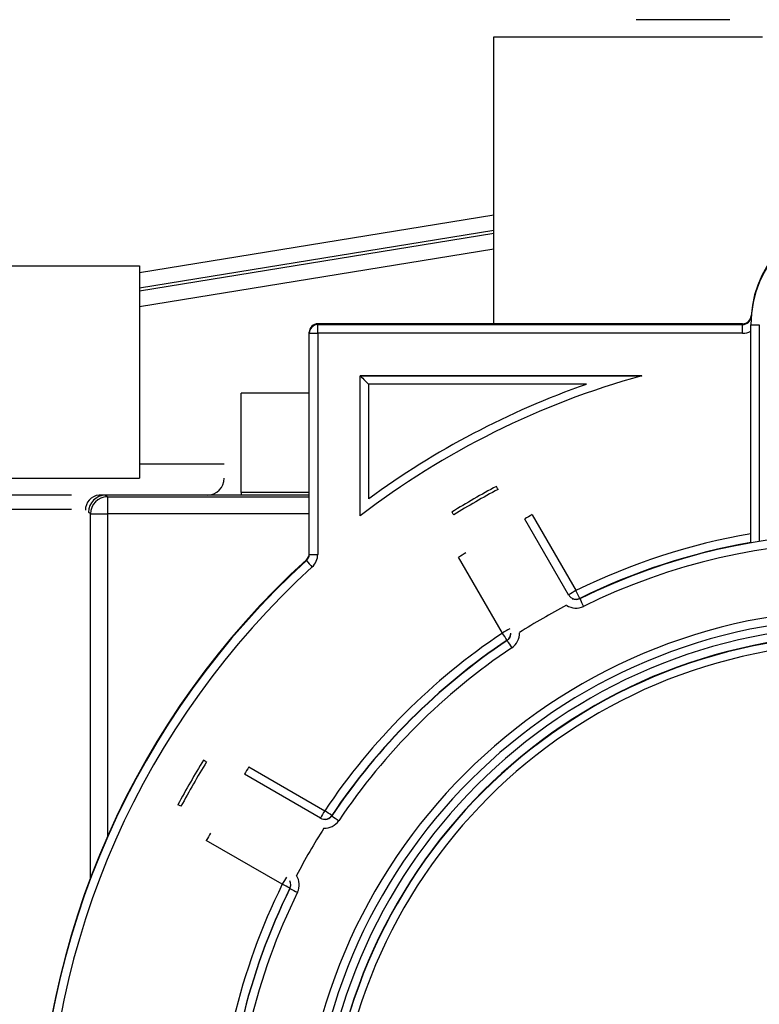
# Model space of a CAD drawing. Header units: inches. Extents: x 113 to 184, y 91 to 194.
# Tile 13 of 20: x 136 to 147, y 126 to 140. Entities that reach past the tile are written whole.
import ezdxf

# ---------------------------------------------------------------- set-up
doc = ezdxf.new("R2010")
doc.units = ezdxf.units.IN
doc.header["$MEASUREMENT"] = 0
doc.layers.add('N0', color=255, linetype='Continuous')

msp = doc.modelspace()

# ---------------------------------------------------------------- linework, layer by layer
at = {"layer": 'N0', "color": 255}
for p, q in [((146.519, 140.35), (145.133, 140.35)), ((143.028, 135.855), (143.028, 140.099)), ((143.028, 140.099), (147.002, 140.099)), ((137.793, 136.615), (143.028, 137.466)), ((143.028, 137.234), (137.793, 136.383)), ((143.028, 137.189), (137.793, 136.338)), ((143.028, 136.957), (137.793, 136.106)), ((133.275, 136.711), (137.793, 136.711)), ((137.793, 136.711), (137.793, 133.574)), ((146.831, 135.972), (146.831, 135.959)), ((140.428, 135.855), (140.428, 135.842)), ((146.706, 135.855), (140.428, 135.855)), ((140.428, 135.715), (140.428, 135.842)), ((140.428, 135.842), (146.706, 135.842)), ((146.706, 135.842), (146.706, 135.855)), ((146.706, 135.715), (146.706, 135.842)), ((146.827, 135.84), (146.827, 135.841)), ((146.827, 132.623), (146.827, 135.84)), ((146.953, 135.839), (146.953, 132.643)), ((140.302, 135.717), (140.302, 135.73)), ((140.302, 132.447), (140.302, 135.717)), ((146.706, 135.715), (140.428, 135.715)), ((140.428, 135.715), (140.428, 132.446)), ((145.218, 135.088), (141.055, 135.088)), ((141.055, 135.087), (141.055, 135.088)), ((141.055, 135.087), (145.218, 135.087)), ((141.055, 133.016), (141.055, 135.087)), ((145.218, 135.087), (145.218, 135.088)), ((144.397, 134.96), (141.18, 134.96)), ((141.18, 134.96), (141.18, 133.266)), ((140.302, 134.829), (139.298, 134.829)), ((139.298, 133.361), (139.298, 134.829)), ((139.047, 133.781), (137.793, 133.781)), ((133.275, 133.574), (137.793, 133.574)), ((136.791, 133.323), (135.458, 133.323)), ((137.196, 133.323), (137.196, 133.323)), ((140.302, 133.323), (137.196, 133.323)), ((140.302, 133.323), (137.196, 133.323)), ((137.293, 133.32), (137.319, 133.295)), ((139.298, 133.361), (139.298, 133.323)), ((140.302, 133.361), (139.298, 133.361)), ((137.319, 133.295), (137.319, 133.044)), ((137.319, 133.295), (140.302, 133.295)), ((135.458, 133.117), (136.791, 133.117)), ((137.068, 133.044), (137.042, 133.069)), ((137.068, 133.044), (137.319, 133.044)), ((137.068, 127.661), (137.068, 133.044)), ((137.319, 133.044), (137.319, 128.276)), ((140.302, 133.044), (137.319, 133.044)), ((143.596, 133.033), (144.244, 131.91)), ((144.135, 131.847), (143.487, 132.969)), ((140.261, 132.354), (140.261, 132.367)), ((143.157, 131.283), (142.509, 132.406)), ((144.135, 131.842), (144.135, 131.847)), ((144.299, 131.797), (144.299, 131.791)), ((143.227, 131.172), (143.227, 131.178)), ((139.408, 129.305), (140.531, 128.657)), ((140.468, 128.547), (139.346, 129.196)), ((140.468, 128.542), (140.468, 128.547)), ((140.635, 128.586), (140.635, 128.581)), ((139.904, 127.571), (138.781, 128.219)), ((140.016, 127.509), (140.016, 127.514))]:
    msp.add_line(p, q, dxfattribs=at)
for points in [[(145.133, 140.35, 2.052268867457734e-289, 2.052268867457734e-289, -0.124247), (145.131, 140.316, 2.052268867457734e-289, 2.052268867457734e-289, -0.110733), (145.123, 140.289, 2.052268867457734e-289, 2.052268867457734e-289, -0.068111), (145.104, 140.264, 2.052268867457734e-289, 2.052268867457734e-289, -0.045571), (145.082, 140.245, 2.052268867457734e-289, 2.052268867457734e-289, -0.045729), (145.061, 140.233, 2.052268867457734e-289, 2.052268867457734e-289, -0.081253), (145.038, 140.226, 2.052268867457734e-289, 2.052268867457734e-289, -0.02852), (145.008, 140.224, 2.052268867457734e-289, 2.052268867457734e-289, 0)], [(146.446, 140.224, 2.052268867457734e-289, 2.052268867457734e-289, 0), (146.461, 140.227, 2.052268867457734e-289, 2.052268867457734e-289, 0), (146.474, 140.234, 2.052268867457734e-289, 2.052268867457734e-289, 0), (146.487, 140.246, 2.052268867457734e-289, 2.052268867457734e-289, 0), (146.498, 140.261, 2.052268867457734e-289, 2.052268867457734e-289, 0), (146.507, 140.28, 2.052268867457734e-289, 2.052268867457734e-289, 0), (146.514, 140.302, 2.052268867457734e-289, 2.052268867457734e-289, 0), (146.518, 140.325, 2.052268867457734e-289, 2.052268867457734e-289, 0), (146.519, 140.35, 2.052268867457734e-289, 2.052268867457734e-289, 0)], [(146.519, 140.35, 2.052268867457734e-289, 2.052268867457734e-289, -0.008263), (146.596, 140.349, 2.052268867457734e-289, 2.052268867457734e-289, -0.005116), (146.672, 140.346, 2.052268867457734e-289, 2.052268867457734e-289, -0.004271), (146.749, 140.342, 2.052268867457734e-289, 2.052268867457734e-289, -0.003654), (146.825, 140.337, 2.052268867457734e-289, 2.052268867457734e-289, -0.00326), (146.901, 140.331, 2.052268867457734e-289, 2.052268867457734e-289, -0.002606), (146.979, 140.323, 2.052268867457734e-289, 2.052268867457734e-289, -0.002967), (147.054, 140.315, 2.052268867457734e-289, 2.052268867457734e-289, 0)], [(143.153, 140.224, 2.052268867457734e-289, 2.052268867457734e-289, 0.128588), (143.118, 140.222, 2.052268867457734e-289, 2.052268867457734e-289, 0.101943), (143.093, 140.215, 2.052268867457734e-289, 2.052268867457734e-289, 0.053555), (143.075, 140.203, 2.052268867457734e-289, 2.052268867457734e-289, 0.03736), (143.059, 140.187, 2.052268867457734e-289, 2.052268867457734e-289, 0.051363), (143.04, 140.161, 2.052268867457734e-289, 2.052268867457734e-289, 0.084915), (143.03, 140.134, 2.052268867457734e-289, 2.052268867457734e-289, 0.022599), (143.028, 140.099, 2.052268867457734e-289, 2.052268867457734e-289, 0)], [(146.446, 140.224, 2.052268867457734e-289, 2.052268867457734e-289, 0), (145.976, 140.224, 2.052268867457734e-289, 2.052268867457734e-289, 0), (145.494, 140.224, 2.052268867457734e-289, 2.052268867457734e-289, 0), (145.023, 140.224, 2.052268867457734e-289, 2.052268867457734e-289, 0), (144.564, 140.224, 2.052268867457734e-289, 2.052268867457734e-289, 0), (144.095, 140.224, 2.052268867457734e-289, 2.052268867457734e-289, 0), (143.615, 140.224, 2.052268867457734e-289, 2.052268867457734e-289, 0), (143.153, 140.224, 2.052268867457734e-289, 2.052268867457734e-289, 0)], [(147.018, 140.207, 2.052268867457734e-289, 2.052268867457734e-289, 0.001626), (146.936, 140.211, 2.052268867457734e-289, 2.052268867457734e-289, 0.001393), (146.855, 140.215, 2.052268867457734e-289, 2.052268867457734e-289, 0.001561), (146.774, 140.218, 2.052268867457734e-289, 2.052268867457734e-289, 0.001448), (146.693, 140.221, 2.052268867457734e-289, 2.052268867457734e-289, 0.002425), (146.611, 140.223, 2.052268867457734e-289, 2.052268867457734e-289, 0.002275), (146.526, 140.224, 2.052268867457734e-289, 2.052268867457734e-289, 0.003325), (146.446, 140.224, 2.052268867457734e-289, 2.052268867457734e-289, 0)], [(137.667, 136.837, 2.052268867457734e-289, 2.052268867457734e-289, 1), (137.058, 136.837, 2.052268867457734e-289, 2.052268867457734e-289, 0), (136.446, 136.837, 2.052268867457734e-289, 2.052268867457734e-289, 0), (135.843, 136.837, 2.052268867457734e-289, 2.052268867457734e-289, 0), (135.225, 136.837, 2.052268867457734e-289, 2.052268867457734e-289, 0), (134.622, 136.837, 2.052268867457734e-289, 2.052268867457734e-289, 0), (134.01, 136.837, 2.052268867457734e-289, 2.052268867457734e-289, 0), (133.401, 136.837, 2.052268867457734e-289, 2.052268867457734e-289, 0)], [(137.793, 136.711, 2.052268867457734e-289, 2.052268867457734e-289, 0.162704), (137.789, 136.756, 2.052268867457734e-289, 2.052268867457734e-289, 0.103655), (137.776, 136.782, 2.052268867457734e-289, 2.052268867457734e-289, 0.048345), (137.759, 136.802, 2.052268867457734e-289, 2.052268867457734e-289, 0.032345), (137.742, 136.815, 2.052268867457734e-289, 2.052268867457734e-289, 0.029375), (137.728, 136.824, 2.052268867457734e-289, 2.052268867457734e-289, 0.035336), (137.714, 136.831, 2.052268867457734e-289, 2.052268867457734e-289, 0.082064), (137.667, 136.837, 2.052268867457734e-289, 2.052268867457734e-289, 0)], [(146.831, 135.959, 2.052268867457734e-289, 2.052268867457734e-289, -0.998032), (146.83, 135.946, 2.052268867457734e-289, 2.052268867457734e-289, 0.000349), (146.829, 135.927, 2.052268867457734e-289, 2.052268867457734e-289, 0.003799), (146.828, 135.91, 2.052268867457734e-289, 2.052268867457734e-289, 0.006843), (146.828, 135.892, 2.052268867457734e-289, 2.052268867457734e-289, 0.004189), (146.827, 135.874, 2.052268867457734e-289, 2.052268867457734e-289, -0.000089), (146.827, 135.857, 2.052268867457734e-289, 2.052268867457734e-289, 0.004103), (146.827, 135.841, 2.052268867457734e-289, 2.052268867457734e-289, 0)], [(145.218, 135.087, 2.052268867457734e-289, 2.052268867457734e-289, -0.997224), (145.102, 135.07, 2.052268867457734e-289, 2.052268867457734e-289, 0.001013), (144.982, 135.053, 2.052268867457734e-289, 2.052268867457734e-289, 0.001142), (144.852, 135.034, 2.052268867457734e-289, 2.052268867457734e-289, 0.001183), (144.729, 135.015, 2.052268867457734e-289, 2.052268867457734e-289, 0.001901), (144.601, 134.995, 2.052268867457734e-289, 2.052268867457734e-289, 0.001336), (144.485, 134.975, 2.052268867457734e-289, 2.052268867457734e-289, -0.999735), (144.397, 134.96, 2.052268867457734e-289, 2.052268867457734e-289, 0)], [(139.298, 134.829, 2.052268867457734e-289, 2.052268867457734e-289, 0.07423), (139.241, 134.823, 2.052268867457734e-289, 2.052268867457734e-289, 0.0469), (139.189, 134.804, 2.052268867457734e-289, 2.052268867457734e-289, 0.063799), (139.141, 134.775, 2.052268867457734e-289, 2.052268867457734e-289, 0.076124), (139.102, 134.735, 2.052268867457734e-289, 2.052268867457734e-289, 0.063798), (139.072, 134.688, 2.052268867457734e-289, 2.052268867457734e-289, 0.0469), (139.054, 134.635, 2.052268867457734e-289, 2.052268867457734e-289, 0.074152), (139.047, 134.578, 2.052268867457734e-289, 2.052268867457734e-289, 0)], [(139.047, 134.578, 2.052268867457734e-289, 2.052268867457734e-289, -1), (139.047, 134.449, 2.052268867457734e-289, 2.052268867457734e-289, 0), (139.047, 134.294, 2.052268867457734e-289, 2.052268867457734e-289, 0), (139.047, 134.16, 2.052268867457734e-289, 2.052268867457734e-289, 0), (139.047, 134.013, 2.052268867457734e-289, 2.052268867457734e-289, 0), (139.047, 133.854, 2.052268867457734e-289, 2.052268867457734e-289, 0), (139.047, 133.717, 2.052268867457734e-289, 2.052268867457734e-289, 0), (139.047, 133.574, 2.052268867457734e-289, 2.052268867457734e-289, 0)], [(137.793, 133.574, 2.052268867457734e-289, 2.052268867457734e-289, 0.106975), (137.794, 133.529, 2.052268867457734e-289, 2.052268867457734e-289, 0.082917), (137.805, 133.483, 2.052268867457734e-289, 2.052268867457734e-289, 0.054779), (137.834, 133.429, 2.052268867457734e-289, 2.052268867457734e-289, 0.078138), (137.891, 133.369, 2.052268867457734e-289, 2.052268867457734e-289, 0.065631), (137.946, 133.336, 2.052268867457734e-289, 2.052268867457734e-289, 0.092347), (137.994, 133.325, 2.052268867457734e-289, 2.052268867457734e-289, 0.063288), (138.043, 133.323, 2.052268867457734e-289, 2.052268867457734e-289, 0)], [(139.047, 133.574, 2.052268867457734e-289, 2.052268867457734e-289, 0.059471), (139.053, 133.523, 2.052268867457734e-289, 2.052268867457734e-289, 0.069434), (139.074, 133.474, 2.052268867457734e-289, 2.052268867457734e-289, 0.070074), (139.107, 133.433, 2.052268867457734e-289, 2.052268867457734e-289, 0.051931), (139.148, 133.401, 2.052268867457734e-289, 2.052268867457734e-289, 0.049289), (139.195, 133.379, 2.052268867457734e-289, 2.052268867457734e-289, 0.047317), (139.247, 133.365, 2.052268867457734e-289, 2.052268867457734e-289, 0.03554), (139.298, 133.361, 2.052268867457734e-289, 2.052268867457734e-289, 0)], [(143.068, 133.452, 2.052268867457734e-289, 2.052268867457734e-289, 0.826055), (143.123, 133.467, 2.052268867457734e-289, 2.052268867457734e-289, -0.088173), (143.207, 133.449, 2.052268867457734e-289, 2.052268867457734e-289, -0.068734), (143.295, 133.396, 2.052268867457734e-289, 2.052268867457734e-289, -0.028236), (143.385, 133.318, 2.052268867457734e-289, 2.052268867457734e-289, -0.027521), (143.466, 133.231, 2.052268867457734e-289, 2.052268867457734e-289, -0.039991), (143.537, 133.13, 2.052268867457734e-289, 2.052268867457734e-289, -0.021301), (143.596, 133.033, 2.052268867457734e-289, 2.052268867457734e-289, 0)], [(136.791, 133.323, 2.052268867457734e-289, 2.052268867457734e-289, -1), (136.791, 133.299, 2.052268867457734e-289, 2.052268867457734e-289, 0), (136.791, 133.265, 2.052268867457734e-289, 2.052268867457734e-289, 0), (136.791, 133.236, 2.052268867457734e-289, 2.052268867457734e-289, 0), (136.791, 133.206, 2.052268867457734e-289, 2.052268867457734e-289, 0), (136.791, 133.173, 2.052268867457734e-289, 2.052268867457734e-289, 0), (136.791, 133.146, 2.052268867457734e-289, 2.052268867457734e-289, 0), (136.791, 133.117, 2.052268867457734e-289, 2.052268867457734e-289, 0)], [(137.196, 133.323, 2.052268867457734e-289, 2.052268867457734e-289, 0), (137.138, 133.323, 2.052268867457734e-289, 2.052268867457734e-289, 0), (137.081, 133.323, 2.052268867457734e-289, 2.052268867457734e-289, 0), (137.025, 133.323, 2.052268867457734e-289, 2.052268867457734e-289, 0), (136.965, 133.323, 2.052268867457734e-289, 2.052268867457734e-289, 0), (136.905, 133.323, 2.052268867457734e-289, 2.052268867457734e-289, 0), (136.85, 133.323, 2.052268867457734e-289, 2.052268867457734e-289, 0), (136.791, 133.323, 2.052268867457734e-289, 2.052268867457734e-289, 0)], [(137.196, 133.323, 2.052268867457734e-289, 2.052268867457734e-289, 0.143634), (137.149, 133.318, 2.052268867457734e-289, 2.052268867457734e-289, 0.060033), (137.106, 133.298, 2.052268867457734e-289, 2.052268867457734e-289, 0.060965), (137.069, 133.268, 2.052268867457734e-289, 2.052268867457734e-289, 0.045856), (137.039, 133.232, 2.052268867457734e-289, 2.052268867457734e-289, 0.035956), (137.017, 133.191, 2.052268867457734e-289, 2.052268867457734e-289, 0.042325), (136.999, 133.143, 2.052268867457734e-289, 2.052268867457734e-289, 0.073747), (136.994, 133.098, 2.052268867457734e-289, 2.052268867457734e-289, 0)], [(137.293, 133.32, 2.052268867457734e-289, 2.052268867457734e-289, 0.919439), (137.28, 133.321, 2.052268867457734e-289, 2.052268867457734e-289, 0.002172), (137.266, 133.322, 2.052268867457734e-289, 2.052268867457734e-289, 0.002002), (137.253, 133.322, 2.052268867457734e-289, 2.052268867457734e-289, 0.000351), (137.238, 133.322, 2.052268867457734e-289, 2.052268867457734e-289, 0.000382), (137.223, 133.323, 2.052268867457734e-289, 2.052268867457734e-289, 0.000759), (137.21, 133.323, 2.052268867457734e-289, 2.052268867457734e-289, 0.00066), (137.196, 133.323, 2.052268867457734e-289, 2.052268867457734e-289, 0)], [(143.487, 132.969, 2.052268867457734e-289, 2.052268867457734e-289, 0.01075), (143.445, 133.041, 2.052268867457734e-289, 2.052268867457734e-289, 0.01636), (143.396, 133.121, 2.052268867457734e-289, 2.052268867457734e-289, 0.015439), (143.343, 133.195, 2.052268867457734e-289, 2.052268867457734e-289, 0.014), (143.284, 133.269, 2.052268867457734e-289, 2.052268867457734e-289, 0.014237), (143.225, 133.335, 2.052268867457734e-289, 2.052268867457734e-289, 0.065951), (143.159, 133.391, 2.052268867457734e-289, 2.052268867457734e-289, 0.198939), (143.092, 133.407, 2.052268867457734e-289, 2.052268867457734e-289, 0)], [(144.003, 131.822, 2.052268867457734e-289, 2.052268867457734e-289, -0.999995), (143.915, 131.975, 2.052268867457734e-289, 2.052268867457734e-289, -0.000004), (143.765, 132.237, 2.052268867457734e-289, 2.052268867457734e-289, -0.000003), (143.636, 132.461, 2.052268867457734e-289, 2.052268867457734e-289, -0.000004), (143.496, 132.705, 2.052268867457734e-289, 2.052268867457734e-289, -0.000004), (143.345, 132.966, 2.052268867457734e-289, 2.052268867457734e-289, -0.000001), (143.22, 133.184, 2.052268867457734e-289, 2.052268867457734e-289, -0.000219), (143.092, 133.407, 2.052268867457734e-289, 2.052268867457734e-289, 0)], [(141.18, 133.266, 2.052268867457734e-289, 2.052268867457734e-289, -0.999765), (141.167, 133.239, 2.052268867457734e-289, 2.052268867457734e-289, 0.000416), (141.149, 133.203, 2.052268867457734e-289, 2.052268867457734e-289, 0.000321), (141.129, 133.165, 2.052268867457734e-289, 2.052268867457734e-289, 0.0003), (141.11, 133.127, 2.052268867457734e-289, 2.052268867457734e-289, 0.000391), (141.09, 133.087, 2.052268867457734e-289, 2.052268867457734e-289, -0.000018), (141.072, 133.05, 2.052268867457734e-289, 2.052268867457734e-289, -0.007046), (141.055, 133.016, 2.052268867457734e-289, 2.052268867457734e-289, 0)], [(136.791, 133.117, 2.052268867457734e-289, 2.052268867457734e-289, -0.008432), (136.821, 133.116, 2.052268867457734e-289, 2.052268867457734e-289, -0.005119), (136.848, 133.116, 2.052268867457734e-289, 2.052268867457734e-289, -0.00604), (136.879, 133.114, 2.052268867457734e-289, 2.052268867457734e-289, -0.006279), (136.908, 133.111, 2.052268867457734e-289, 2.052268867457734e-289, -0.006599), (136.937, 133.108, 2.052268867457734e-289, 2.052268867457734e-289, -0.01391), (136.965, 133.104, 2.052268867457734e-289, 2.052268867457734e-289, -0.02442), (136.994, 133.098, 2.052268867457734e-289, 2.052268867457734e-289, 0)], [(136.799, 126.862, 2.052268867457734e-289, 2.052268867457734e-289, 0.999999), (136.799, 127.392, 2.052268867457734e-289, 2.052268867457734e-289, 0.000056), (136.798, 128.16, 2.052268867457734e-289, 2.052268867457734e-289, 0.000012), (136.797, 129.068, 2.052268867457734e-289, 2.052268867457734e-289, 0.000008), (136.796, 129.873, 2.052268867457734e-289, 2.052268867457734e-289, 0.00002), (136.795, 130.707, 2.052268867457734e-289, 2.052268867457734e-289, 0.000049), (136.794, 131.6, 2.052268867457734e-289, 2.052268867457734e-289, 0.000032), (136.792, 132.348, 2.052268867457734e-289, 2.052268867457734e-289, 0.000054), (136.791, 133.117, 2.052268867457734e-289, 2.052268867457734e-289, 0)], [(136.994, 133.098, 2.052268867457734e-289, 2.052268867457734e-289, -0.012548), (137.002, 133.096, 2.052268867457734e-289, 2.052268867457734e-289, -0.020765), (137.01, 133.093, 2.052268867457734e-289, 2.052268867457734e-289, -0.003876), (137.018, 133.09, 2.052268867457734e-289, 2.052268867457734e-289, -0.039097), (137.025, 133.087, 2.052268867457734e-289, 2.052268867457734e-289, -0.002573), (137.033, 133.082, 2.052268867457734e-289, 2.052268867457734e-289, -0.080525), (137.039, 133.077, 2.052268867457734e-289, 2.052268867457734e-289, -0.278358), (137.042, 133.069, 2.052268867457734e-289, 2.052268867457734e-289, 0)], [(137.042, 133.069, 2.052268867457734e-289, 2.052268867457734e-289, -0.000034), (137.043, 132.388, 2.052268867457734e-289, 2.052268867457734e-289, -0.000008), (137.044, 131.802, 2.052268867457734e-289, 2.052268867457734e-289, -0.000032), (137.045, 131.017, 2.052268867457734e-289, 2.052268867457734e-289, -0.000024), (137.046, 130.322, 2.052268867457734e-289, 2.052268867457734e-289, -0.000021), (137.047, 129.62, 2.052268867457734e-289, 2.052268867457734e-289, -0.000034), (137.048, 128.882, 2.052268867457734e-289, 2.052268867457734e-289, -0.000029), (137.049, 128.217, 2.052268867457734e-289, 2.052268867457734e-289, -0.999762), (137.049, 127.606, 2.052268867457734e-289, 2.052268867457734e-289, 0)], [(142.509, 132.406, 2.052268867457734e-289, 2.052268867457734e-289, -0.025251), (142.452, 132.507, 2.052268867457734e-289, 2.052268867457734e-289, -0.0453), (142.397, 132.632, 2.052268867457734e-289, 2.052268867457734e-289, -0.028239), (142.361, 132.76, 2.052268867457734e-289, 2.052268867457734e-289, -0.04081), (142.343, 132.885, 2.052268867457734e-289, 2.052268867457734e-289, -0.08802), (142.354, 132.997, 2.052268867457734e-289, 2.052268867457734e-289, -0.072373), (142.373, 133.04, 2.052268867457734e-289, 2.052268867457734e-289, -0.039473), (142.41, 133.072, 2.052268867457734e-289, 2.052268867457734e-289, 0)], [(142.437, 133.029, 2.052268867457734e-289, 2.052268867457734e-289, 0.436152), (142.416, 132.972, 2.052268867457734e-289, 2.052268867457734e-289, 0.064232), (142.434, 132.867, 2.052268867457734e-289, 2.052268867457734e-289, 0.022821), (142.464, 132.781, 2.052268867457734e-289, 2.052268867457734e-289, 0.008491), (142.497, 132.699, 2.052268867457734e-289, 2.052268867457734e-289, 0.014235), (142.535, 132.617, 2.052268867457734e-289, 2.052268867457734e-289, 0.017295), (142.578, 132.539, 2.052268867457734e-289, 2.052268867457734e-289, 0.002574), (142.618, 132.467, 2.052268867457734e-289, 2.052268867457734e-289, 0)], [(142.437, 133.029, 2.052268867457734e-289, 2.052268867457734e-289, -0.999999), (142.522, 132.881, 2.052268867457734e-289, 2.052268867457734e-289, -0.000001), (142.672, 132.62, 2.052268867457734e-289, 2.052268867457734e-289, -0.000002), (142.801, 132.395, 2.052268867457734e-289, 2.052268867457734e-289, -0.000005), (142.942, 132.149, 2.052268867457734e-289, 2.052268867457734e-289, -0.000006), (143.093, 131.887, 2.052268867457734e-289, 2.052268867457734e-289, -0.000002), (143.218, 131.67, 2.052268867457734e-289, 2.052268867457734e-289, -0.000044), (143.348, 131.444, 2.052268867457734e-289, 2.052268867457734e-289, 0)], [(143.487, 132.969, 2.052268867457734e-289, 2.052268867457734e-289, 0), (143.57, 132.824, 2.052268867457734e-289, 2.052268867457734e-289, 0), (143.669, 132.653, 2.052268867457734e-289, 2.052268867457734e-289, 0), (143.767, 132.482, 2.052268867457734e-289, 2.052268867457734e-289, 0), (143.855, 132.329, 2.052268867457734e-289, 2.052268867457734e-289, 0), (143.953, 132.158, 2.052268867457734e-289, 2.052268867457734e-289, 0), (144.052, 131.987, 2.052268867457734e-289, 2.052268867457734e-289, 0), (144.135, 131.842, 2.052268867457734e-289, 2.052268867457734e-289, 0)], [(146.953, 132.643, 2.052268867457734e-289, 2.052268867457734e-289, 0.000304), (146.936, 132.641, 2.052268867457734e-289, 2.052268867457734e-289, 0.000237), (146.918, 132.638, 2.052268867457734e-289, 2.052268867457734e-289, 0.000349), (146.899, 132.635, 2.052268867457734e-289, 2.052268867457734e-289, 0.00005), (146.88, 132.632, 2.052268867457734e-289, 2.052268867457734e-289, -0.00027), (146.861, 132.628, 2.052268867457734e-289, 2.052268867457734e-289, -0.000773), (146.844, 132.626, 2.052268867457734e-289, 2.052268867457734e-289, -0.00773), (146.827, 132.623, 2.052268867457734e-289, 2.052268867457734e-289, 0)], [(143.266, 131.34, 2.052268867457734e-289, 2.052268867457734e-289, 0), (143.182, 131.485, 2.052268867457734e-289, 2.052268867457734e-289, 0), (143.084, 131.656, 2.052268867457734e-289, 2.052268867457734e-289, 0), (142.986, 131.827, 2.052268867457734e-289, 2.052268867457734e-289, 0), (142.897, 131.981, 2.052268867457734e-289, 2.052268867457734e-289, 0), (142.799, 132.151, 2.052268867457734e-289, 2.052268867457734e-289, 0), (142.701, 132.322, 2.052268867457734e-289, 2.052268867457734e-289, 0), (142.618, 132.467, 2.052268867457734e-289, 2.052268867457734e-289, 0)], [(144.135, 131.842, 2.052268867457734e-289, 2.052268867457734e-289, 0), (144.128, 131.849, 2.052268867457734e-289, 2.052268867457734e-289, 0), (144.117, 131.853, 2.052268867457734e-289, 2.052268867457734e-289, 0), (144.103, 131.855, 2.052268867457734e-289, 2.052268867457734e-289, 0), (144.086, 131.853, 2.052268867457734e-289, 2.052268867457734e-289, 0), (144.067, 131.849, 2.052268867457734e-289, 2.052268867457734e-289, 0), (144.046, 131.843, 2.052268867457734e-289, 2.052268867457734e-289, 0), (144.025, 131.834, 2.052268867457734e-289, 2.052268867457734e-289, 0), (144.003, 131.822, 2.052268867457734e-289, 2.052268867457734e-289, 0)], [(144.129, 131.714, 2.052268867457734e-289, 2.052268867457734e-289, -0.103937), (144.102, 131.727, 2.052268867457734e-289, 2.052268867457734e-289, -0.01102), (144.083, 131.734, 2.052268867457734e-289, 2.052268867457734e-289, -0.04218), (144.063, 131.744, 2.052268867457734e-289, 2.052268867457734e-289, -0.072465), (144.045, 131.76, 2.052268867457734e-289, 2.052268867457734e-289, -0.044981), (144.031, 131.778, 2.052268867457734e-289, 2.052268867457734e-289, -0.008303), (144.021, 131.796, 2.052268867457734e-289, 2.052268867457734e-289, -0.022496), (144.003, 131.822, 2.052268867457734e-289, 2.052268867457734e-289, 0)], [(144.129, 131.714, 2.052268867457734e-289, 2.052268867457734e-289, -0.009337), (144.136, 131.726, 2.052268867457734e-289, 2.052268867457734e-289, -0.004272), (144.143, 131.738, 2.052268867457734e-289, 2.052268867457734e-289, -0.013574), (144.151, 131.752, 2.052268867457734e-289, 2.052268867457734e-289, -0.012154), (144.159, 131.764, 2.052268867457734e-289, 2.052268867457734e-289, -0.014082), (144.168, 131.776, 2.052268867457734e-289, 2.052268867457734e-289, -0.033073), (144.178, 131.787, 2.052268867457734e-289, 2.052268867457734e-289, 0.548453), (144.189, 131.791, 2.052268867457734e-289, 2.052268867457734e-289, 0)], [(144.135, 131.842, 2.052268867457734e-289, 2.052268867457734e-289, 0.028095), (144.141, 131.834, 2.052268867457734e-289, 2.052268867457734e-289, -0.025225), (144.146, 131.824, 2.052268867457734e-289, 2.052268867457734e-289, 0.035554), (144.152, 131.815, 2.052268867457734e-289, 2.052268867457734e-289, 0.071561), (144.161, 131.806, 2.052268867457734e-289, 2.052268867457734e-289, 0.042525), (144.171, 131.8, 2.052268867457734e-289, 2.052268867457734e-289, 0.007871), (144.18, 131.796, 2.052268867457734e-289, 2.052268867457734e-289, 0.76322), (144.189, 131.791, 2.052268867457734e-289, 2.052268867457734e-289, 0)], [(144.107, 131.693, 2.052268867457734e-289, 2.052268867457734e-289, 0.037239), (144.11, 131.695, 2.052268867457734e-289, 2.052268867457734e-289, -0.01393), (144.114, 131.697, 2.052268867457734e-289, 2.052268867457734e-289, 0.03465), (144.118, 131.699, 2.052268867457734e-289, 2.052268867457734e-289, 0.070854), (144.122, 131.702, 2.052268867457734e-289, 2.052268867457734e-289, 0.045124), (144.125, 131.706, 2.052268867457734e-289, 2.052268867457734e-289, 0.000255), (144.127, 131.71, 2.052268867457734e-289, 2.052268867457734e-289, 0.095211), (144.129, 131.714, 2.052268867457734e-289, 2.052268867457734e-289, 0)], [(143.348, 131.444, 2.052268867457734e-289, 2.052268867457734e-289, 0), (143.327, 131.431, 2.052268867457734e-289, 2.052268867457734e-289, 0), (143.309, 131.417, 2.052268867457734e-289, 2.052268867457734e-289, 0), (143.292, 131.402, 2.052268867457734e-289, 2.052268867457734e-289, 0), (143.279, 131.388, 2.052268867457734e-289, 2.052268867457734e-289, 0), (143.27, 131.374, 2.052268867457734e-289, 2.052268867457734e-289, 0), (143.264, 131.361, 2.052268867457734e-289, 2.052268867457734e-289, 0), (143.263, 131.349, 2.052268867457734e-289, 2.052268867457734e-289, 0), (143.266, 131.34, 2.052268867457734e-289, 2.052268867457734e-289, 0)], [(143.348, 131.444, 2.052268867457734e-289, 2.052268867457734e-289, -0.834089), (143.359, 131.422, 2.052268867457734e-289, 2.052268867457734e-289, -0.02383), (143.369, 131.404, 2.052268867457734e-289, 2.052268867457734e-289, -0.042284), (143.377, 131.382, 2.052268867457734e-289, 2.052268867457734e-289, -0.029107), (143.381, 131.362, 2.052268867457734e-289, 2.052268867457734e-289, -0.024856), (143.383, 131.342, 2.052268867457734e-289, 2.052268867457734e-289, -0.045624), (143.382, 131.31, 2.052268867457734e-289, 2.052268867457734e-289, -0.953831), (143.378, 131.28, 2.052268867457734e-289, 2.052268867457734e-289, 0)], [(143.282, 131.268, 2.052268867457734e-289, 2.052268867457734e-289, 0.968687), (143.283, 131.274, 2.052268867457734e-289, 2.052268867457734e-289, 0.02638), (143.283, 131.287, 2.052268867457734e-289, 2.052268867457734e-289, 0.026077), (143.282, 131.298, 2.052268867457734e-289, 2.052268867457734e-289, 0.036605), (143.28, 131.309, 2.052268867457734e-289, 2.052268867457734e-289, 0.047626), (143.276, 131.321, 2.052268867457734e-289, 2.052268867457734e-289, 0.018091), (143.27, 131.33, 2.052268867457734e-289, 2.052268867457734e-289, 0.805977), (143.266, 131.34, 2.052268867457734e-289, 2.052268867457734e-289, 0)], [(143.378, 131.28, 2.052268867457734e-289, 2.052268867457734e-289, 0.009106), (143.364, 131.28, 2.052268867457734e-289, 2.052268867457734e-289, 0.004005), (143.351, 131.281, 2.052268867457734e-289, 2.052268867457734e-289, 0.013166), (143.335, 131.28, 2.052268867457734e-289, 2.052268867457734e-289, 0.011924), (143.32, 131.279, 2.052268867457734e-289, 2.052268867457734e-289, 0.013526), (143.306, 131.278, 2.052268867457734e-289, 2.052268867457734e-289, 0.032599), (143.291, 131.275, 2.052268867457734e-289, 2.052268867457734e-289, -0.532347), (143.282, 131.268, 2.052268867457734e-289, 2.052268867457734e-289, 0)], [(143.378, 131.28, 2.052268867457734e-289, 2.052268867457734e-289, 0.039122), (143.382, 131.28, 2.052268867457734e-289, 2.052268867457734e-289, -0.011904), (143.387, 131.28, 2.052268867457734e-289, 2.052268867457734e-289, 0.038848), (143.391, 131.281, 2.052268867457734e-289, 2.052268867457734e-289, 0.07101), (143.396, 131.282, 2.052268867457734e-289, 2.052268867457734e-289, 0.03988), (143.4, 131.285, 2.052268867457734e-289, 2.052268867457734e-289, -0.00262), (143.404, 131.287, 2.052268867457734e-289, 2.052268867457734e-289, 0.082264), (143.408, 131.289, 2.052268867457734e-289, 2.052268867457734e-289, 0)], [(138.742, 129.404, 2.052268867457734e-289, 2.052268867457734e-289, 0.829314), (138.781, 129.444, 2.052268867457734e-289, 2.052268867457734e-289, -0.096951), (138.87, 129.472, 2.052268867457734e-289, 2.052268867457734e-289, -0.065905), (138.981, 129.467, 2.052268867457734e-289, 2.052268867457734e-289, -0.027643), (139.098, 129.443, 2.052268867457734e-289, 2.052268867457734e-289, -0.0273), (139.208, 129.409, 2.052268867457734e-289, 2.052268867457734e-289, -0.038671), (139.317, 129.356, 2.052268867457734e-289, 2.052268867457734e-289, -0.019802), (139.408, 129.305, 2.052268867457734e-289, 2.052268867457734e-289, 0)], [(139.346, 129.196, 2.052268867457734e-289, 2.052268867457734e-289, 0.010888), (139.272, 129.237, 2.052268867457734e-289, 2.052268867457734e-289, 0.017135), (139.187, 129.283, 2.052268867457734e-289, 2.052268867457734e-289, 0.015184), (139.104, 129.321, 2.052268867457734e-289, 2.052268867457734e-289, 0.014093), (139.016, 129.355, 2.052268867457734e-289, 2.052268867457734e-289, 0.014302), (138.934, 129.382, 2.052268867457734e-289, 2.052268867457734e-289, 0.059621), (138.857, 129.397, 2.052268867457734e-289, 2.052268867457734e-289, 0.20548), (138.785, 129.377, 2.052268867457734e-289, 2.052268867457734e-289, 0)], [(140.363, 128.46, 2.052268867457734e-289, 2.052268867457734e-289, -0.999994), (140.211, 128.548, 2.052268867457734e-289, 2.052268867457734e-289, -0.000005), (139.951, 128.699, 2.052268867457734e-289, 2.052268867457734e-289, -0.000003), (139.727, 128.83, 2.052268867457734e-289, 2.052268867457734e-289, -0.000004), (139.485, 128.971, 2.052268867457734e-289, 2.052268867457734e-289, -0.000004), (139.224, 129.122, 2.052268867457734e-289, 2.052268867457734e-289, -0.000001), (139.007, 129.248, 2.052268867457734e-289, 2.052268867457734e-289, -0.000222), (138.785, 129.377, 2.052268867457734e-289, 2.052268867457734e-289, 0)], [(139.346, 129.196, 2.052268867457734e-289, 2.052268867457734e-289, 0), (139.49, 129.112, 2.052268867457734e-289, 2.052268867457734e-289, 0), (139.66, 129.012, 2.052268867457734e-289, 2.052268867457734e-289, 0), (139.83, 128.914, 2.052268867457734e-289, 2.052268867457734e-289, 0), (139.984, 128.824, 2.052268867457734e-289, 2.052268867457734e-289, 0), (140.154, 128.726, 2.052268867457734e-289, 2.052268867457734e-289, 0), (140.324, 128.627, 2.052268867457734e-289, 2.052268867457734e-289, 0), (140.468, 128.542, 2.052268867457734e-289, 2.052268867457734e-289, 0)], [(138.781, 128.219, 2.052268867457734e-289, 2.052268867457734e-289, -0.026458), (138.677, 128.281, 2.052268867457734e-289, 2.052268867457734e-289, -0.044521), (138.57, 128.36, 2.052268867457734e-289, 2.052268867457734e-289, -0.027308), (138.478, 128.45, 2.052268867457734e-289, 2.052268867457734e-289, -0.035921), (138.404, 128.541, 2.052268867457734e-289, 2.052268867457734e-289, -0.085869), (138.352, 128.647, 2.052268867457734e-289, 2.052268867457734e-289, -0.109885), (138.347, 128.71, 2.052268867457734e-289, 2.052268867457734e-289, -0.010175), (138.362, 128.746, 2.052268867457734e-289, 2.052268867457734e-289, 0)], [(138.407, 128.723, 2.052268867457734e-289, 2.052268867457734e-289, 0.393008), (138.408, 128.68, 2.052268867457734e-289, 2.052268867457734e-289, 0.067882), (138.443, 128.627, 2.052268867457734e-289, 2.052268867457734e-289, 0.045582), (138.511, 128.556, 2.052268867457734e-289, 2.052268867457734e-289, 0.014882), (138.593, 128.49, 2.052268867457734e-289, 2.052268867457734e-289, 0.012131), (138.675, 128.43, 2.052268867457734e-289, 2.052268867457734e-289, 0.022294), (138.764, 128.374, 2.052268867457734e-289, 2.052268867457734e-289, 0.003438), (138.844, 128.326, 2.052268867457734e-289, 2.052268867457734e-289, 0)], [(138.407, 128.723, 2.052268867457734e-289, 2.052268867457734e-289, -0.999998), (138.554, 128.637, 2.052268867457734e-289, 2.052268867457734e-289, -0.000001), (138.814, 128.486, 2.052268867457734e-289, 2.052268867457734e-289, -0.000002), (139.038, 128.355, 2.052268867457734e-289, 2.052268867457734e-289, -0.000004), (139.283, 128.213, 2.052268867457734e-289, 2.052268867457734e-289, -0.000006), (139.544, 128.061, 2.052268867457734e-289, 2.052268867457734e-289, -0.000002), (139.76, 127.935, 2.052268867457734e-289, 2.052268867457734e-289, -0.000043), (139.985, 127.804, 2.052268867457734e-289, 2.052268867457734e-289, 0)], [(140.468, 128.542, 2.052268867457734e-289, 2.052268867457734e-289, 0), (140.459, 128.545, 2.052268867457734e-289, 2.052268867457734e-289, 0), (140.447, 128.544, 2.052268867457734e-289, 2.052268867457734e-289, 0), (140.434, 128.538, 2.052268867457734e-289, 2.052268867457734e-289, 0), (140.42, 128.528, 2.052268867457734e-289, 2.052268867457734e-289, 0), (140.405, 128.515, 2.052268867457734e-289, 2.052268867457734e-289, 0), (140.39, 128.499, 2.052268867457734e-289, 2.052268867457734e-289, 0), (140.376, 128.48, 2.052268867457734e-289, 2.052268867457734e-289, 0), (140.363, 128.46, 2.052268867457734e-289, 2.052268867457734e-289, 0)], [(140.468, 128.542, 2.052268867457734e-289, 2.052268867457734e-289, 0.028185), (140.477, 128.539, 2.052268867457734e-289, 2.052268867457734e-289, -0.025311), (140.487, 128.533, 2.052268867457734e-289, 2.052268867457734e-289, 0.035665), (140.497, 128.528, 2.052268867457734e-289, 2.052268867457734e-289, 0.07183), (140.508, 128.525, 2.052268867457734e-289, 2.052268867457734e-289, 0.042684), (140.52, 128.525, 2.052268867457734e-289, 2.052268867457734e-289, 0.007901), (140.53, 128.525, 2.052268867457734e-289, 2.052268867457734e-289, 0.762544), (140.54, 128.525, 2.052268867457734e-289, 2.052268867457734e-289, 0)], [(140.527, 128.429, 2.052268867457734e-289, 2.052268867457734e-289, -0.009573), (140.526, 128.443, 2.052268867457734e-289, 2.052268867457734e-289, -0.004448), (140.526, 128.456, 2.052268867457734e-289, 2.052268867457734e-289, -0.013971), (140.526, 128.472, 2.052268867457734e-289, 2.052268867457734e-289, -0.012493), (140.527, 128.487, 2.052268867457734e-289, 2.052268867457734e-289, -0.014642), (140.529, 128.502, 2.052268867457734e-289, 2.052268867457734e-289, -0.034045), (140.532, 128.517, 2.052268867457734e-289, 2.052268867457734e-289, 0.553294), (140.54, 128.525, 2.052268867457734e-289, 2.052268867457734e-289, 0)], [(140.527, 128.429, 2.052268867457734e-289, 2.052268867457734e-289, -0.103808), (140.496, 128.426, 2.052268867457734e-289, 2.052268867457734e-289, -0.01365), (140.475, 128.423, 2.052268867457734e-289, 2.052268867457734e-289, -0.048622), (140.45, 128.422, 2.052268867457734e-289, 2.052268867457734e-289, -0.07095), (140.428, 128.427, 2.052268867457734e-289, 2.052268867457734e-289, -0.039289), (140.408, 128.436, 2.052268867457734e-289, 2.052268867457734e-289, -0.00718), (140.393, 128.446, 2.052268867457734e-289, 2.052268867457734e-289, -0.022313), (140.363, 128.46, 2.052268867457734e-289, 2.052268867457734e-289, 0)], [(140.517, 128.399, 2.052268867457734e-289, 2.052268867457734e-289, 0.037197), (140.519, 128.402, 2.052268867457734e-289, 2.052268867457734e-289, -0.013899), (140.522, 128.406, 2.052268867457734e-289, 2.052268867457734e-289, 0.034615), (140.524, 128.41, 2.052268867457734e-289, 2.052268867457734e-289, 0.070733), (140.526, 128.415, 2.052268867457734e-289, 2.052268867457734e-289, 0.045023), (140.526, 128.42, 2.052268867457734e-289, 2.052268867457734e-289, 0.000238), (140.526, 128.424, 2.052268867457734e-289, 2.052268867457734e-289, 0.09503), (140.527, 128.429, 2.052268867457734e-289, 2.052268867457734e-289, 0)], [(139.966, 127.673, 2.052268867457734e-289, 2.052268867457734e-289, 0), (139.822, 127.757, 2.052268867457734e-289, 2.052268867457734e-289, 0), (139.652, 127.856, 2.052268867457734e-289, 2.052268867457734e-289, 0), (139.482, 127.955, 2.052268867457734e-289, 2.052268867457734e-289, 0), (139.328, 128.044, 2.052268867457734e-289, 2.052268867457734e-289, 0), (139.158, 128.143, 2.052268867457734e-289, 2.052268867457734e-289, 0), (138.988, 128.242, 2.052268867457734e-289, 2.052268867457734e-289, 0), (138.844, 128.326, 2.052268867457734e-289, 2.052268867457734e-289, 0)], [(139.985, 127.804, 2.052268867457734e-289, 2.052268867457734e-289, 0), (139.973, 127.783, 2.052268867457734e-289, 2.052268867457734e-289, 0), (139.964, 127.761, 2.052268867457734e-289, 2.052268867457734e-289, 0), (139.958, 127.741, 2.052268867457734e-289, 2.052268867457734e-289, 0), (139.954, 127.721, 2.052268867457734e-289, 2.052268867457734e-289, 0), (139.953, 127.704, 2.052268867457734e-289, 2.052268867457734e-289, 0), (139.955, 127.69, 2.052268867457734e-289, 2.052268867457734e-289, 0), (139.959, 127.68, 2.052268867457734e-289, 2.052268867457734e-289, 0), (139.966, 127.673, 2.052268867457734e-289, 2.052268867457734e-289, 0)], [(139.985, 127.804, 2.052268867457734e-289, 2.052268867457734e-289, -0.833937), (140.005, 127.791, 2.052268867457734e-289, 2.052268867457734e-289, -0.01895), (140.02, 127.782, 2.052268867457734e-289, 2.052268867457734e-289, -0.038757), (140.037, 127.769, 2.052268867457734e-289, 2.052268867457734e-289, -0.043633), (140.058, 127.746, 2.052268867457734e-289, 2.052268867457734e-289, -0.038574), (140.074, 127.721, 2.052268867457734e-289, 2.052268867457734e-289, -0.034624), (140.084, 127.698, 2.052268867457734e-289, 2.052268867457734e-289, -0.937278), (140.093, 127.677, 2.052268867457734e-289, 2.052268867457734e-289, 0)], [(140.016, 127.619, 2.052268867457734e-289, 2.052268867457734e-289, 0.968647), (140.014, 127.625, 2.052268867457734e-289, 2.052268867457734e-289, 0.026345), (140.008, 127.636, 2.052268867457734e-289, 2.052268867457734e-289, 0.026078), (140.002, 127.645, 2.052268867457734e-289, 2.052268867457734e-289, 0.036556), (139.994, 127.654, 2.052268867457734e-289, 2.052268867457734e-289, 0.047726), (139.984, 127.662, 2.052268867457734e-289, 2.052268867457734e-289, 0.018199), (139.975, 127.667, 2.052268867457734e-289, 2.052268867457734e-289, 0.805791), (139.966, 127.673, 2.052268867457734e-289, 2.052268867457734e-289, 0)], [(140.093, 127.677, 2.052268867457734e-289, 2.052268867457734e-289, 0.009152), (140.081, 127.67, 2.052268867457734e-289, 2.052268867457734e-289, 0.003976), (140.069, 127.664, 2.052268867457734e-289, 2.052268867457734e-289, 0.013238), (140.055, 127.656, 2.052268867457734e-289, 2.052268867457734e-289, 0.012095), (140.043, 127.648, 2.052268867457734e-289, 2.052268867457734e-289, 0.013712), (140.031, 127.639, 2.052268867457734e-289, 2.052268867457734e-289, 0.033233), (140.02, 127.629, 2.052268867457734e-289, 2.052268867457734e-289, -0.526538), (140.016, 127.619, 2.052268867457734e-289, 2.052268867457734e-289, 0)], [(140.093, 127.677, 2.052268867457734e-289, 2.052268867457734e-289, 0.03913), (140.096, 127.68, 2.052268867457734e-289, 2.052268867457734e-289, -0.011872), (140.1, 127.682, 2.052268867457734e-289, 2.052268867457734e-289, 0.038922), (140.104, 127.685, 2.052268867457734e-289, 2.052268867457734e-289, 0.070985), (140.107, 127.688, 2.052268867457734e-289, 2.052268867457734e-289, 0.039777), (140.11, 127.692, 2.052268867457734e-289, 2.052268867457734e-289, -0.002657), (140.112, 127.696, 2.052268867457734e-289, 2.052268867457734e-289, 0.082156), (140.114, 127.7, 2.052268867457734e-289, 2.052268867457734e-289, 0)]]:
    msp.add_lwpolyline(points, format="xyseb", dxfattribs=at)
for centre, radius, start, end in [((148.458, 135.84), 1.631, 0.0017, 179.9983), ((148.458, 135.855), 1.631, 4.0978, 175.9022), ((146.706, 135.981), 0.125, 269.9989, 355.903), ((146.706, 135.968), 0.125, 269.9986, 355.9033), ((140.428, 135.73), 0.125, 89.9985, 179.9991), ((140.428, 135.717), 0.125, 89.9987, 179.9989), ((146.921, 139.433), 3.594, 268.4997, 270.5), ((140.396, 139.31), 3.594, 268.4997, 270.5), ((146.706, 135.966), 0.251, 270.0008, 298.8217), ((148.458, 123.354), 12.172, 105.4377, 127.4618), ((148.458, 123.353), 12.297, 109.286, 126.2864), ((138.796, 133.574), 0.251, 270, 360), ((137.219, 133.099), 0.225, 95.829, 180.2177), ((137.293, 133.069), 0.251, 90.0052, 179.9951), ((148.459, 123.355), 11.446, 118.0977, 121.9005), ((148.459, 123.355), 11.395, 118.0976, 121.9005), ((118.159, 120.151), 28.238, 27.9993, 28.1015), ((137.319, 133.044), 0.251, 90.0055, 179.9948), ((120.837, 119.642), 25.412, 31.7907, 31.9043), ((145.68, 129.36), 4.224, 119.5753, 121.285), ((148.458, 123.356), 9.537, 99.8486, 116.227), ((148.458, 123.349), 9.411, 63.7731, 116.2269), ((148.458, 123.354), 9.411, 99.9813, 116.2269), ((148.458, 123.348), 9.286, 63.7731, 116.2269), ((140.177, 132.46), 0.125, 312.3333, 0.0002), ((140.177, 132.447), 0.125, 312.3333, 0.0002), ((140.396, 136.043), 3.598, 268.5005, 270.4992), ((140.177, 132.446), 0.251, 312.3342, 359.9996), ((144.58, 128.881), 4.088, 118.6886, 120.4396), ((148.458, 123.37), 12.171, 132.334, 179.9998), ((148.458, 123.357), 12.171, 132.334, 179.9998), ((144.36, 135.96), 5.46, 221.339, 222.6644), ((148.458, 123.356), 12.045, 132.334, 179.9998), ((146.323, 128.246), 4.214, 119.5731, 121.2868), ((136.759, 128.188), 8.359, 25.576, 26.4427), ((144.244, 131.909), 0.125, 210.0024, 296.2264), ((144.244, 131.904), 0.125, 244.0303, 296.2276), ((151.85, 135.405), 8.371, 205.5766, 206.4421), ((148.458, 123.348), 8.282, 0.0018, 179.9982), ((148.458, 123.348), 9.412, 117.5415, 122.4566), ((144.244, 131.903), 0.251, 236.8837, 296.2271), ((148.458, 123.349), 8.156, 0.0018, 179.9982), ((148.458, 123.356), 8.031, 0.0017, 179.9983), ((148.458, 123.356), 9.536, 123.7711, 146.2267), ((145.227, 127.76), 4.087, 118.6884, 120.4401), ((137.656, 127.567), 6.638, 32.9518, 34.0427), ((143.157, 131.282), 0.125, 303.7704, 359.9993), ((143.157, 131.275), 0.251, 303.7707, 3.1167), ((148.458, 123.355), 7.905, 0.0017, 179.9983), ((148.458, 123.348), 7.905, 0.0017, 179.9983), ((148.458, 123.355), 9.411, 123.7711, 146.2267), ((148.458, 123.349), 9.411, 123.7711, 146.2267), ((148.458, 123.347), 7.788, 0.0017, 179.9983), ((143.157, 131.277), 0.125, 303.7715, 355.9687), ((148.808, 134.79), 6.652, 212.9529, 214.0416), ((148.458, 123.348), 9.285, 123.7711, 146.2267), ((148.458, 123.356), 11.445, 148.0974, 151.9007), ((130.329, 115.887), 15.921, 57.9205, 58.1017), ((148.458, 123.356), 11.394, 148.0974, 151.9007), ((145.789, 125.585), 7.386, 149.7571, 150.7378), ((131.26, 115.442), 15.081, 61.7149, 61.9062), ((146.923, 124.93), 7.399, 149.7577, 150.7366), ((140.531, 128.656), 0.125, 240.0002, 326.226), ((138.112, 124.984), 4.398, 54.9937, 56.6364), ((140.531, 128.651), 0.125, 274.0296, 326.2265), ((143.165, 132.193), 4.41, 234.9959, 236.6342), ((148.458, 123.348), 9.41, 147.5413, 152.4568), ((140.531, 128.65), 0.251, 266.8827, 326.226), ((144.85, 124.751), 6.99, 149.2368, 150.2576), ((147.863, 123.007), 9.175, 149.4057, 150.1719), ((139.904, 127.563), 0.251, 333.7714, 33.1181), ((148.458, 123.356), 9.536, 153.7713, 179.246), ((148.458, 123.355), 9.41, 153.7713, 179.246), ((148.458, 123.35), 9.41, 153.7713, 179.246), ((138.134, 123.909), 4.067, 62.4391, 64.2138), ((139.904, 127.564), 0.125, 333.7714, 25.9712), ((139.904, 127.569), 0.125, 333.7719, 358.7474), ((141.897, 131.112), 4.065, 242.4381, 244.2135), ((148.458, 123.348), 9.285, 153.7713, 179.246)]:
    msp.add_arc(centre, radius, start, end, dxfattribs=at)
msp.add_ellipse((141.18, 134.962), major_axis=(0.125, -0.125), ratio=0.004363, start_param=3.145918, end_param=4.716752, dxfattribs=at)

doc.saveas('drawing.dxf')
